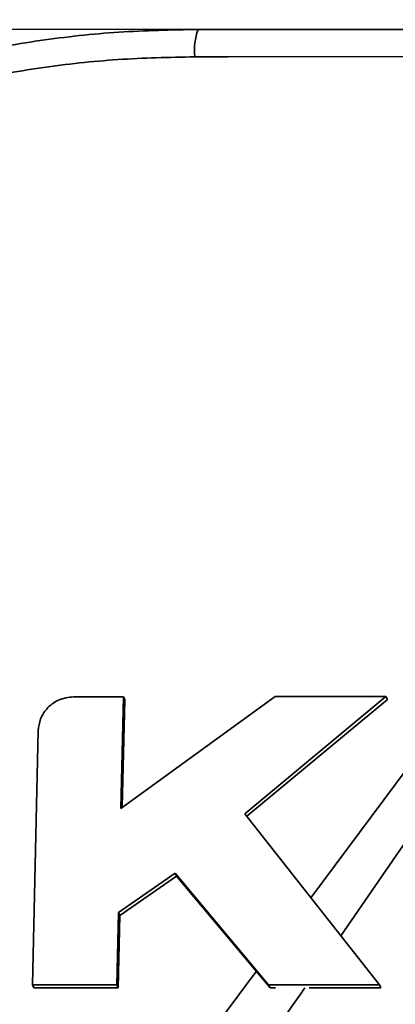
# Model space of a CAD drawing. Header units: millimetres. Extents: x 5 to 517, y 5 to 292.
# Tile 59 of 98: x 186.99 to 190.33, y 156.93 to 165.69. Entities that reach past the tile are written whole.
import ezdxf

# ---------------------------------------------------------------- set-up
doc = ezdxf.new("R2010")
doc.units = ezdxf.units.MM
doc.layers.add('图框', color=7, linetype='Continuous')
doc.styles.add('SLDTEXTSTYLE1', font='TXT', dxfattribs={"width": 0.7})
doc.dimstyles.new('SLDDIMSTYLE0', dxfattribs={"dimtxt": 3.5, "dimasz": 3.5, "dimexe": 0, "dimexo": 0.0625, "dimgap": 0.875, "dimtad": 2, "dimlfac": 10, "dimrnd": 1e-09, "dimzin": 12, "dimdsep": 46, "dimtxsty": 'SLDTEXTSTYLE1', "dimsah": 1, "dimcen": 0.09, "dimadec": 0, "dimazin": 3, "dimtfac": 1, "dimtofl": 0, "dimtmove": 0, "dimatfit": 3, "dimfxl": 0, "dimfrac": 2, "dimtolj": 1, "dimtzin": 12, "dimarcsym": 0})

# ---------------------------------------------------------------- blocks, each defined once
blk = doc.blocks.new('_D_4')
at = {"layer": '图框'}
for p, q in [((162.6846, 199.713), (136.4346, 199.713)), ((137.4346, 101.153), (137.4346, 199.713)), ((230.8327, 101.153), (136.4346, 101.153))]:
    blk.add_line(p, q, dxfattribs=at)
for points in [[(137.4346, 199.713), (136.8961, 196.213), (137.973, 196.213)], [(137.4346, 101.153), (137.973, 104.653), (136.8961, 104.653)]]:
    blk.add_solid(points, dxfattribs=at)
at = {"layer": '图框', "insert": (132.9228, 149.0533), "char_height": 3.5, "attachment_point": 1, "rotation": 90, "style": 'SLDTEXTSTYLE1'}
blk.add_mtext('B', dxfattribs=at)
blk = doc.blocks.new('_D_6')
at = {"layer": '图框'}
for p, q in [((194.2585, 165.603), (142.4346, 165.603)), ((143.4346, 165.603), (143.4346, 143.503)), ((159.1153, 143.503), (142.4346, 143.503))]:
    blk.add_line(p, q, dxfattribs=at)
for points in [[(143.4346, 165.603), (142.8961, 162.103), (143.973, 162.103)], [(143.4346, 143.503), (143.973, 147.003), (142.8961, 147.003)]]:
    blk.add_solid(points, dxfattribs=at)
at = {"layer": '图框', "insert": (138.9228, 153.9987), "char_height": 3.5, "attachment_point": 1, "rotation": 90, "style": 'SLDTEXTSTYLE1'}
blk.add_mtext('221', dxfattribs=at)

msp = doc.modelspace()

# ---------------------------------------------------------------- linework, layer by layer
at = {"color": 7, "linetype": 'Continuous', "lineweight": 35}
for p, q in [((188.5769, 165.603), (195.2406, 165.603)), ((187.9116, 159.6657), (187.4677, 159.6657)), ((189.2634, 159.6692), (187.8889, 158.6733)), ((187.8889, 158.6733), (187.9116, 159.6657)), ((187.9021, 158.6829), (187.924, 159.6385)), ((187.9116, 159.6657), (187.924, 159.6385)), ((188.994, 158.6252), (190.2508, 159.6692)), ((189.0118, 158.6025), (190.2632, 159.642)), ((190.2508, 159.6692), (189.2634, 159.6692)), ((190.2508, 159.6692), (190.2632, 159.642)), ((187.1537, 159.3645), (187.1018, 157.103)), ((190.1919, 157.103), (188.994, 158.6252)), ((187.8676, 157.7473), (188.3724, 158.096)), ((187.88, 157.7201), (188.3848, 158.0688)), ((188.3724, 158.096), (189.2056, 157.103)), ((188.3724, 158.096), (188.3848, 158.0688)), ((188.3848, 158.0688), (189.218, 157.0758)), ((187.8528, 157.103), (187.8676, 157.7473)), ((187.8652, 157.0758), (187.88, 157.7201)), ((187.8676, 157.7473), (187.88, 157.7201)), ((187.1018, 157.103), (187.8528, 157.103)), ((187.1018, 157.103), (187.1142, 157.0758)), ((187.1142, 157.0758), (187.8652, 157.0758)), ((187.8528, 157.103), (187.8652, 157.0758)), ((189.2056, 157.103), (190.1919, 157.103)), ((189.2056, 157.103), (189.218, 157.0758)), ((189.218, 157.0758), (189.2661, 157.0758)), ((189.5673, 157.0758), (190.2043, 157.0758)), ((190.1919, 157.103), (190.2043, 157.0758))]:
    msp.add_line(p, q, dxfattribs=at)
at = {"color": 8, "linetype": 'Continuous', "lineweight": 35}
for p, q in [((189.5831, 157.8766), (190.4499, 159.0391)), ((190.4349, 158.3878), (189.8482, 157.5397))]:
    msp.add_line(p, q, dxfattribs=at)
at = {"color": 7, "linetype": 'Continuous', "lineweight": 35, "flags": 128}
msp.add_lwpolyline([(195.2115, 165.3682), (194.6236, 165.3674), (192.2353, 165.3643), (188.8432, 165.3598), (188.5477, 165.3594)], dxfattribs=at)
at = {"color": 7, "linetype": 'Continuous', "lineweight": 35}
msp.add_arc((189.14, 165.4119), 0.5947, 161.25332, 185.06695, dxfattribs=at)
for points, knots in [([(182.7827, 163.7533), (183.0127, 163.9086), (183.4726, 164.2191), (184.2161, 164.6144), (184.9953, 164.9528), (185.7575, 165.2077), (186.4837, 165.3898), (187.1716, 165.5115), (187.8706, 165.5885), (188.3415, 165.5982), (188.5769, 165.603)], [0, 0, 0, 0, 0.1344914, 0.2689836, 0.4075482, 0.5461147, 0.6584342, 0.7707555, 0.8853767, 1, 1, 1, 1]), ([(182.9251, 163.5639), (182.9452, 163.5781), (183.1804, 163.7441), (183.6458, 164.0408), (184.3507, 164.415), (185.0912, 164.7325), (185.8185, 164.9752), (186.5169, 165.1505), (187.1844, 165.269), (187.8625, 165.3445), (188.3193, 165.3544), (188.5477, 165.3594)], [0, 0, 0, 0, 0.012334, 0.14388, 0.275426, 0.410756, 0.546087, 0.658422, 0.770757, 0.885379, 1, 1, 1, 1]), ([(187.4677, 159.6657), (187.4218, 159.6599), (187.3316, 159.6484), (187.2298, 159.568), (187.167, 159.4697), (187.1582, 159.4), (187.1537, 159.3645)], [0, 0, 0, 0, 0.28371, 0.557917, 0.775027, 1, 1, 1, 1])]:
    msp.add_open_spline(points, degree=3, knots=knots, dxfattribs=at)
at = {"color": 8, "linetype": 'Continuous', "lineweight": 35}
for points, knots in [([(185.7697, 152.7211), (186.8571, 154.2), (187.9621, 155.7028), (189.0774, 157.1984), (189.0951, 157.2222)], [0, 0, 0, 0, 0.9840604, 1, 1, 1, 1]), ([(189.5273, 157.0758), (189.4883, 157.0193), (188.4059, 155.4542), (187.3078, 153.8994), (186.2494, 152.4007)], [0, 0, 0, 0, 0.0360887, 1, 1, 1, 1])]:
    msp.add_open_spline(points, degree=3, knots=knots, dxfattribs=at)

# ---------------------------------------------------------------- dimensions: what is measured, and where the dimension line sits
at = {"layer": '图框'}
for base, p1, p2, picture, middle in [((137.4346, 199.713), (231.8327, 101.153), (163.6846, 199.713), '_D_4', (137.4346, 149.8189)), ((143.4346, 143.503), (195.2585, 165.603), (160.1153, 143.503), '_D_6', (143.4346, 156.3028))]:
    dim = msp.add_linear_dim(base=base, p1=p1, p2=p2, angle=90, dimstyle='SLDDIMSTYLE0', dxfattribs=at)
    dim.commit()
    dim.dimension.update_dxf_attribs({"geometry": picture, "text_midpoint": middle, "dimtype": 160})

doc.saveas('drawing.dxf')
